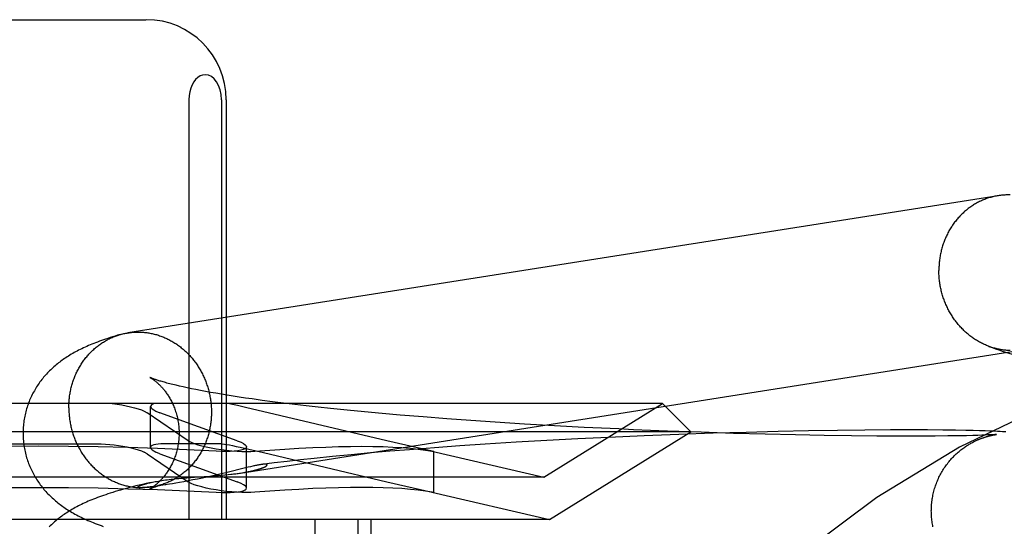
# Model space of a CAD drawing. Header units: inches. Extents: x 0 to 293, y 0 to 190.
# Tile 39 of 104: x 84.295 to 84.541, y 100.204 to 100.331. Entities that reach past the tile are written whole.
import ezdxf

# ---------------------------------------------------------------- set-up
doc = ezdxf.new("R2010")
doc.units = ezdxf.units.IN
doc.header["$LTSCALE"] = 16.12069
doc.header["$MEASUREMENT"] = 0
doc.linetypes.add('HIDDEN', pattern=[0.2, 0.1, -0.1])
doc.layers.add('DEFAULT_2', color=8, linetype='HIDDEN')

msp = doc.modelspace()

# ---------------------------------------------------------------- linework, layer by layer
at = {"layer": 'DEFAULT_2', "color": 8, "linetype": 'HIDDEN'}
for p, q in [((84.27273, 100.33101), (84.32629, 100.33101)), ((84.33708, 100.31101), (84.33708, 100.20601)), ((84.34518, 100.31101), (84.34518, 100.20601)), ((84.34639, 100.31101), (84.34639, 100.20601)), ((84.33565, 100.23918), (84.33472, 100.23939)), ((84.33665, 100.23896), (84.33565, 100.23918)), ((84.3377, 100.23874), (84.33665, 100.23896)), ((84.33881, 100.23852), (84.3377, 100.23874)), ((84.33998, 100.23829), (84.33881, 100.23852)), ((84.3412, 100.23806), (84.33998, 100.23829)), ((84.34247, 100.23783), (84.3412, 100.23806)), ((84.3438, 100.23759), (84.34247, 100.23783)), ((84.34518, 100.23736), (84.3438, 100.23759)), ((84.34661, 100.23712), (84.34518, 100.23736)), ((84.3481, 100.23689), (84.34661, 100.23712)), ((84.34963, 100.23665), (84.3481, 100.23689)), ((84.35121, 100.23642), (84.34963, 100.23665)), ((84.35283, 100.23618), (84.35121, 100.23642)), ((84.35536, 100.23583), (84.35283, 100.23618)), ((84.35798, 100.23548), (84.35536, 100.23583)), ((84.3607, 100.23513), (84.35798, 100.23548)), ((84.45544, 100.23501), (84.14358, 100.23501)), ((84.32587, 100.23315), (84.3266, 100.23275)), ((84.33688, 100.22575), (84.3266, 100.23275)), ((84.32748, 100.22403), (84.32748, 100.23431)), ((84.32882, 100.23315), (84.32982, 100.23275)), ((84.34913, 100.22575), (84.32982, 100.23275)), ((84.35123, 100.23407), (84.34924, 100.23452)), ((84.38649, 100.22575), (84.35123, 100.23407)), ((84.3635, 100.23479), (84.3607, 100.23513)), ((84.3664, 100.23445), (84.3635, 100.23479)), ((84.36937, 100.23412), (84.3664, 100.23445)), ((84.37243, 100.23379), (84.36937, 100.23412)), ((84.37661, 100.23336), (84.37243, 100.23379)), ((84.38092, 100.23294), (84.37661, 100.23336)), ((84.38534, 100.23254), (84.38092, 100.23294)), ((84.42576, 100.21661), (84.45544, 100.23501)), ((84.45544, 100.23501), (84.46251, 100.22794)), ((84.38986, 100.23214), (84.38534, 100.23254)), ((84.39563, 100.23167), (84.38986, 100.23214)), ((84.40153, 100.23121), (84.39563, 100.23167)), ((84.40752, 100.23078), (84.40153, 100.23121)), ((84.4136, 100.23037), (84.40752, 100.23078)), ((84.42097, 100.22991), (84.4136, 100.23037)), ((84.46251, 100.22794), (84.13651, 100.22794)), ((84.42839, 100.22948), (84.42097, 100.22991)), ((84.42715, 100.20601), (84.46251, 100.22794)), ((84.43583, 100.22908), (84.42839, 100.22948)), ((84.44448, 100.22867), (84.43583, 100.22908)), ((84.44817, 100.2285), (84.44448, 100.22867)), ((84.45669, 100.22815), (84.44817, 100.2285)), ((84.46505, 100.22785), (84.45669, 100.22815)), ((84.4732, 100.22758), (84.46505, 100.22785)), ((84.47631, 100.22783), (84.46804, 100.22759)), ((84.48429, 100.22803), (84.47631, 100.22783)), ((84.49193, 100.22819), (84.48429, 100.22803)), ((84.49918, 100.22831), (84.49193, 100.22819)), ((84.506, 100.22839), (84.49918, 100.22831)), ((84.51237, 100.22843), (84.506, 100.22839)), ((84.51746, 100.22844), (84.51237, 100.22843)), ((84.52167, 100.22843), (84.51746, 100.22844)), ((84.52551, 100.2284), (84.52167, 100.22843)), ((84.52862, 100.22836), (84.52551, 100.2284)), ((84.53119, 100.22832), (84.52862, 100.22836)), ((84.53304, 100.22828), (84.53119, 100.22832)), ((84.53466, 100.22824), (84.53304, 100.22828)), ((84.53609, 100.22819), (84.53466, 100.22824)), ((84.53715, 100.22816), (84.53609, 100.22819)), ((84.53812, 100.22812), (84.53715, 100.22816)), ((84.53849, 100.2281), (84.53812, 100.22812)), ((84.53917, 100.22807), (84.53849, 100.2281)), ((84.53981, 100.22803), (84.53917, 100.22807)), ((84.5404, 100.228), (84.53981, 100.22803)), ((84.54081, 100.22797), (84.5404, 100.228)), ((84.5412, 100.22795), (84.54081, 100.22797)), ((84.33688, 100.22575), (84.33762, 100.22534)), ((84.34913, 100.22575), (84.35013, 100.22534)), ((84.39784, 100.22316), (84.38649, 100.22575)), ((84.41883, 100.22535), (84.41113, 100.22486)), ((84.42655, 100.22579), (84.41883, 100.22535)), ((84.43427, 100.2262), (84.42655, 100.22579)), ((84.44194, 100.22657), (84.43427, 100.2262)), ((84.45081, 100.22696), (84.44194, 100.22657)), ((84.45953, 100.22729), (84.45081, 100.22696)), ((84.46804, 100.22759), (84.45953, 100.22729)), ((84.48108, 100.22737), (84.4732, 100.22758)), ((84.48865, 100.22719), (84.48108, 100.22737)), ((84.49586, 100.22706), (84.48865, 100.22719)), ((84.50266, 100.22696), (84.49586, 100.22706)), ((84.509, 100.2269), (84.50266, 100.22696)), ((84.51485, 100.22687), (84.509, 100.2269)), ((84.51943, 100.22687), (84.51485, 100.22687)), ((84.5236, 100.22689), (84.51943, 100.22687)), ((84.52673, 100.22692), (84.5236, 100.22689)), ((84.52953, 100.22697), (84.52673, 100.22692)), ((84.53143, 100.227), (84.52953, 100.22697)), ((84.53296, 100.22704), (84.53143, 100.227)), ((84.5342, 100.22708), (84.53296, 100.22704)), ((84.53523, 100.22711), (84.5342, 100.22708)), ((84.53607, 100.22714), (84.53523, 100.22711)), ((84.53677, 100.22717), (84.53607, 100.22714)), ((84.53735, 100.2272), (84.53677, 100.22717)), ((84.53771, 100.22722), (84.53735, 100.2272)), ((84.53801, 100.22724), (84.53771, 100.22722)), ((84.53827, 100.22725), (84.53801, 100.22724)), ((84.53849, 100.22727), (84.53827, 100.22725)), ((84.53828, 100.22721), (84.5384, 100.22723)), ((84.5384, 100.22723), (84.53852, 100.22725)), ((84.53866, 100.22728), (84.53849, 100.22727)), ((84.53852, 100.22725), (84.53862, 100.22726)), ((84.53862, 100.22726), (84.53871, 100.22727)), ((84.53879, 100.22729), (84.53866, 100.22728)), ((84.53871, 100.22727), (84.53878, 100.22728)), ((84.53885, 100.2273), (84.53879, 100.22729)), ((84.5389, 100.2273), (84.53888, 100.2273)), ((84.53889, 100.2273), (84.53891, 100.2273)), ((84.53892, 100.2273), (84.53893, 100.2273)), ((84.53893, 100.2273), (84.53892, 100.2273)), ((84.53894, 100.2273), (84.53894, 100.22731)), ((84.53894, 100.22731), (84.53894, 100.2273)), ((84.28493, 100.22495), (84.3141, 100.22495)), ((84.3266, 100.22247), (84.32587, 100.22288)), ((84.32982, 100.22247), (84.32882, 100.22288)), ((84.34538, 100.22495), (84.3308, 100.22495)), ((84.34538, 100.22495), (84.34651, 100.22481)), ((84.34984, 100.22411), (84.35205, 100.22361)), ((84.35147, 100.21392), (84.35147, 100.2242)), ((84.35205, 100.22361), (84.35568, 100.22277)), ((84.38729, 100.22309), (84.38243, 100.22267)), ((84.39221, 100.2235), (84.38729, 100.22309)), ((84.39845, 100.22398), (84.39221, 100.2235)), ((84.39781, 100.22316), (84.42576, 100.21661)), ((84.39783, 100.22312), (84.39823, 100.22305)), ((84.39823, 100.22305), (84.39784, 100.22316)), ((84.39823, 100.21279), (84.39823, 100.22306)), ((84.40476, 100.22443), (84.39845, 100.22398)), ((84.41113, 100.22486), (84.40476, 100.22443)), ((84.3266, 100.22247), (84.33688, 100.21548)), ((84.32982, 100.22247), (84.34913, 100.21548)), ((84.35568, 100.22277), (84.38649, 100.21548)), ((84.36161, 100.22057), (84.35833, 100.22018)), ((84.36495, 100.22094), (84.36161, 100.22057)), ((84.36834, 100.22131), (84.36495, 100.22094)), ((84.37295, 100.22178), (84.36834, 100.22131)), ((84.37765, 100.22223), (84.37295, 100.22178)), ((84.38243, 100.22267), (84.37765, 100.22223)), ((84.35121, 100.21896), (84.34632, 100.21775)), ((84.35185, 100.21911), (84.35121, 100.21896)), ((84.35245, 100.21925), (84.35185, 100.21911)), ((84.35833, 100.22018), (84.35529, 100.21981)), ((84.42576, 100.21661), (84.17326, 100.21661)), ((84.33453, 100.21631), (84.33552, 100.2164)), ((84.33552, 100.2164), (84.33652, 100.21648)), ((84.33689, 100.21569), (84.33578, 100.21548)), ((84.33652, 100.21648), (84.33751, 100.21656)), ((84.33806, 100.21592), (84.33689, 100.21569)), ((84.33751, 100.21656), (84.33948, 100.2167)), ((84.33924, 100.21616), (84.33806, 100.21592)), ((84.34042, 100.2164), (84.33924, 100.21616)), ((84.33948, 100.2167), (84.34231, 100.21689)), ((84.34157, 100.21665), (84.34042, 100.2164)), ((84.34269, 100.2169), (84.34157, 100.21665)), ((84.34231, 100.21689), (84.34363, 100.21699)), ((84.34378, 100.21715), (84.34269, 100.2169)), ((84.34363, 100.21699), (84.34448, 100.21705)), ((84.34483, 100.21739), (84.34378, 100.21715)), ((84.34448, 100.21705), (84.3453, 100.21712)), ((84.34632, 100.21775), (84.34483, 100.21739)), ((84.3453, 100.21712), (84.34608, 100.2172)), ((84.34608, 100.2172), (84.34683, 100.21727)), ((84.34683, 100.21727), (84.34753, 100.21735)), ((84.35029, 100.21771), (84.35069, 100.21778)), ((84.32488, 100.21399), (84.32487, 100.21399)), ((84.32494, 100.21399), (84.32492, 100.21399)), ((84.32498, 100.21399), (84.32496, 100.21399)), ((84.32502, 100.21399), (84.325, 100.21399)), ((84.32507, 100.21399), (84.32505, 100.21399)), ((84.32512, 100.21399), (84.32509, 100.21399)), ((84.32517, 100.21399), (84.32514, 100.21399)), ((84.32535, 100.214), (84.32528, 100.214)), ((84.32542, 100.214), (84.32535, 100.214)), ((84.3255, 100.21401), (84.32542, 100.214)), ((84.32559, 100.21401), (84.3255, 100.21401)), ((84.32568, 100.21402), (84.32559, 100.21401)), ((84.32579, 100.21402), (84.32568, 100.21402)), ((84.3259, 100.21403), (84.32579, 100.21402)), ((84.32602, 100.21404), (84.3259, 100.21403)), ((84.32616, 100.21405), (84.32602, 100.21404)), ((84.3263, 100.21406), (84.32616, 100.21405)), ((84.32646, 100.21408), (84.3263, 100.21406)), ((84.32766, 100.21531), (84.32636, 100.21502)), ((84.32663, 100.21409), (84.32646, 100.21408)), ((84.32681, 100.21411), (84.32663, 100.21409)), ((84.32701, 100.21413), (84.32681, 100.21411)), ((84.32734, 100.21417), (84.32701, 100.21413)), ((84.3277, 100.21421), (84.32734, 100.21417)), ((84.3281, 100.21426), (84.3277, 100.21421)), ((84.32856, 100.21432), (84.3281, 100.21426)), ((84.32909, 100.21439), (84.32856, 100.21432)), ((84.32971, 100.21448), (84.32909, 100.21439)), ((84.33044, 100.21459), (84.32971, 100.21448)), ((84.33127, 100.21472), (84.33044, 100.21459)), ((84.33298, 100.21499), (84.33224, 100.21487)), ((84.33381, 100.21513), (84.33298, 100.21499)), ((84.33474, 100.21529), (84.33381, 100.21513)), ((84.33578, 100.21548), (84.33474, 100.21529)), ((84.33762, 100.21507), (84.33688, 100.21548)), ((84.35013, 100.21507), (84.34913, 100.21548)), ((84.38649, 100.21548), (84.39784, 100.21289)), ((84.39781, 100.21289), (84.42715, 100.20601)), ((84.39823, 100.21278), (84.39783, 100.21285)), ((84.39784, 100.21289), (84.39823, 100.21278)), ((84.42715, 100.20601), (84.17188, 100.20601)), ((84.3685, 100.20601), (84.3685, 100.04976)), ((84.37931, 100.20601), (84.37931, 100.04976)), ((84.38251, 100.20601), (84.38251, 100.04976))]:
    msp.add_line(p, q, dxfattribs=at)
for points in [[(84.34113, 100.31726), (84.34047, 100.31717), (84.33985, 100.31694), (84.33927, 100.31657), (84.33874, 100.31607), (84.33827, 100.31545), (84.33787, 100.31473), (84.33753, 100.3139), (84.33729, 100.31299), (84.33714, 100.31203), (84.33708, 100.31101)], [(84.34518, 100.31101), (84.34509, 100.31229), (84.34486, 100.31347), (84.34447, 100.31455), (84.34397, 100.31549), (84.34337, 100.31623), (84.34268, 100.31678), (84.34194, 100.31712), (84.34113, 100.31726)], [(84.54232, 100.28718), (84.54204, 100.28719), (84.54177, 100.28719), (84.54149, 100.28719), (84.54122, 100.28718), (84.54095, 100.28717), (84.54067, 100.28715), (84.5404, 100.28713), (84.54013, 100.2871), (84.53986, 100.28707), (84.53958, 100.28704), (84.53931, 100.287), (84.32183, 100.25271)], [(84.53928, 100.28699), (84.53904, 100.28695), (84.53877, 100.2869), (84.53851, 100.28685), (84.53824, 100.28679), (84.53797, 100.28673), (84.53771, 100.28666), (84.53744, 100.28659), (84.53718, 100.28651), (84.53692, 100.28643), (84.53665, 100.28635), (84.53639, 100.28626), (84.53614, 100.28617), (84.53588, 100.28607), (84.53562, 100.28596), (84.53537, 100.28586), (84.53512, 100.28575), (84.53487, 100.28563), (84.53462, 100.28551), (84.53437, 100.28539), (84.53413, 100.28526), (84.53389, 100.28513), (84.53365, 100.28499), (84.53341, 100.28485), (84.53317, 100.28471), (84.53294, 100.28456), (84.5327, 100.28441), (84.53247, 100.28425), (84.53225, 100.28409), (84.53202, 100.28393), (84.5318, 100.28376), (84.53158, 100.28359), (84.53136, 100.28341), (84.53114, 100.28323), (84.53093, 100.28305), (84.53072, 100.28286), (84.53052, 100.28267), (84.53031, 100.28248), (84.53011, 100.28228), (84.52991, 100.28208), (84.52972, 100.28187), (84.52952, 100.28167), (84.52933, 100.28146), (84.52915, 100.28124), (84.52896, 100.28103), (84.52878, 100.2808), (84.52861, 100.28058), (84.52843, 100.28035), (84.52826, 100.28013), (84.5281, 100.27989), (84.52793, 100.27966), (84.52777, 100.27942), (84.52761, 100.27918), (84.52746, 100.27893), (84.52731, 100.27869), (84.52716, 100.27844), (84.52702, 100.27819), (84.52688, 100.27793), (84.52675, 100.27768), (84.52662, 100.27742), (84.52649, 100.27716), (84.52636, 100.27689), (84.52624, 100.27663), (84.52613, 100.27636), (84.52601, 100.27609), (84.52591, 100.27582), (84.5258, 100.27555), (84.5257, 100.27527), (84.5256, 100.27499), (84.52551, 100.27472), (84.52542, 100.27444), (84.52533, 100.27415), (84.52525, 100.27387), (84.52518, 100.27358), (84.5251, 100.2733), (84.52503, 100.27301), (84.52497, 100.27272), (84.52491, 100.27243), (84.52485, 100.27214), (84.5248, 100.27185), (84.52475, 100.27155), (84.52471, 100.27126), (84.52467, 100.27096), (84.52463, 100.27067), (84.5246, 100.27037), (84.52457, 100.27007), (84.52455, 100.26978), (84.52453, 100.26948), (84.52451, 100.26918), (84.5245, 100.26888), (84.5245, 100.26858), (84.5245, 100.26828)], [(84.537, 100.24933), (84.53692, 100.24936), (84.53665, 100.24946), (84.53639, 100.24957), (84.53614, 100.24968), (84.53588, 100.24979), (84.53562, 100.24991), (84.53537, 100.25003), (84.53512, 100.25016), (84.53487, 100.25029), (84.53462, 100.25042), (84.53437, 100.25056), (84.53413, 100.25071), (84.53389, 100.25085), (84.53365, 100.251), (84.53341, 100.25116), (84.53317, 100.25132), (84.53294, 100.25148), (84.5327, 100.25165), (84.53247, 100.25182), (84.53225, 100.25199), (84.53202, 100.25217), (84.5318, 100.25235), (84.53158, 100.25254), (84.53136, 100.25273), (84.53114, 100.25292), (84.53093, 100.25312), (84.53072, 100.25332), (84.53052, 100.25352), (84.53031, 100.25373), (84.53011, 100.25394), (84.52991, 100.25415), (84.52972, 100.25437), (84.52952, 100.25458), (84.52933, 100.25481), (84.52915, 100.25503), (84.52896, 100.25526), (84.52878, 100.25549), (84.52861, 100.25573), (84.52843, 100.25596), (84.52826, 100.25621), (84.5281, 100.25645), (84.52793, 100.25669), (84.52777, 100.25694), (84.52761, 100.25719), (84.52746, 100.25745), (84.52731, 100.2577), (84.52716, 100.25796), (84.52702, 100.25822), (84.52688, 100.25848), (84.52675, 100.25875), (84.52662, 100.25901), (84.52649, 100.25928), (84.52636, 100.25955), (84.52624, 100.25983), (84.52613, 100.2601), (84.52601, 100.26038), (84.52591, 100.26066), (84.5258, 100.26094), (84.5257, 100.26122), (84.5256, 100.2615), (84.52551, 100.26179), (84.52542, 100.26207), (84.52533, 100.26236), (84.52525, 100.26265), (84.52518, 100.26294), (84.5251, 100.26323), (84.52503, 100.26352), (84.52497, 100.26381), (84.52491, 100.26411), (84.52485, 100.2644), (84.5248, 100.2647), (84.52475, 100.26499), (84.52471, 100.26529), (84.52467, 100.26559), (84.52463, 100.26589), (84.5246, 100.26619), (84.52457, 100.26649), (84.52455, 100.26678), (84.52453, 100.26708), (84.52451, 100.26738), (84.5245, 100.26768), (84.5245, 100.26798), (84.5245, 100.26828)], [(84.31989, 100.25228), (84.31999, 100.25231), (84.32025, 100.25238), (84.32052, 100.25245), (84.32079, 100.25251), (84.32105, 100.25257), (84.32132, 100.25262), (84.32159, 100.25267), (84.32183, 100.25271)], [(84.32186, 100.25271), (84.32213, 100.25275), (84.3224, 100.25279), (84.32268, 100.25282), (84.32295, 100.25285), (84.32322, 100.25287), (84.32349, 100.25288), (84.32377, 100.2529), (84.32404, 100.2529), (84.32432, 100.25291), (84.32459, 100.2529), (84.32487, 100.2529)], [(84.32487, 100.2529), (84.32514, 100.25289), (84.32541, 100.25287), (84.32569, 100.25285), (84.32596, 100.25283), (84.32624, 100.2528), (84.32651, 100.25276), (84.32678, 100.25273), (84.32706, 100.25268), (84.32733, 100.25264), (84.3276, 100.25258), (84.32787, 100.25253), (84.32814, 100.25247), (84.32841, 100.2524), (84.32868, 100.25233), (84.32895, 100.25226), (84.32921, 100.25218), (84.32948, 100.25209), (84.32974, 100.252), (84.33001, 100.25191), (84.33027, 100.25182), (84.33053, 100.25171), (84.33079, 100.25161), (84.33105, 100.2515), (84.3313, 100.25138), (84.33156, 100.25127), (84.33181, 100.25114), (84.33206, 100.25102), (84.33232, 100.25089), (84.33256, 100.25075), (84.33281, 100.25061), (84.33305, 100.25047), (84.3333, 100.25032), (84.33354, 100.25017), (84.33378, 100.25002), (84.33401, 100.24986), (84.33425, 100.24969), (84.33448, 100.24953), (84.33471, 100.24936), (84.33494, 100.24918), (84.33516, 100.249), (84.33539, 100.24882), (84.33561, 100.24864), (84.33582, 100.24845), (84.33604, 100.24825), (84.33625, 100.24806), (84.33646, 100.24786), (84.33667, 100.24766), (84.33687, 100.24745), (84.33707, 100.24724), (84.33727, 100.24703), (84.33747, 100.24681), (84.33766, 100.24659), (84.33785, 100.24637), (84.33804, 100.24614), (84.33822, 100.24591), (84.3384, 100.24568), (84.33858, 100.24545), (84.33875, 100.24521), (84.33892, 100.24497), (84.33909, 100.24473), (84.33925, 100.24448), (84.33941, 100.24423), (84.33957, 100.24398), (84.33972, 100.24373), (84.33987, 100.24347), (84.34002, 100.24322), (84.34016, 100.24296), (84.3403, 100.24269), (84.34044, 100.24243), (84.34057, 100.24216), (84.3407, 100.24189), (84.34082, 100.24162), (84.34094, 100.24135), (84.34106, 100.24107), (84.34117, 100.2408), (84.34128, 100.24052), (84.34138, 100.24024), (84.34149, 100.23996), (84.34158, 100.23967), (84.34168, 100.23939), (84.34176, 100.2391), (84.34185, 100.23882), (84.34193, 100.23853), (84.34201, 100.23824), (84.34208, 100.23795), (84.34215, 100.23765), (84.34222, 100.23736), (84.34228, 100.23707), (84.34233, 100.23677), (84.34239, 100.23648), (84.34243, 100.23618), (84.34248, 100.23588), (84.34252, 100.23559), (84.34255, 100.23529), (84.34259, 100.23499), (84.34261, 100.23469), (84.34264, 100.23439), (84.34265, 100.23409), (84.34267, 100.23379), (84.34268, 100.23349), (84.34269, 100.23319), (84.34269, 100.23289)], [(84.31989, 100.25228), (84.31924, 100.25209), (84.31859, 100.2519), (84.31797, 100.25171), (84.31737, 100.25152), (84.3168, 100.25133), (84.31625, 100.25115), (84.31571, 100.25097), (84.3152, 100.25078), (84.3147, 100.2506), (84.31421, 100.25042), (84.31373, 100.25024), (84.31327, 100.25006), (84.31282, 100.24988), (84.31238, 100.24969), (84.31194, 100.24951), (84.31152, 100.24932), (84.3111, 100.24913), (84.31069, 100.24894), (84.31029, 100.24875), (84.30989, 100.24856), (84.3095, 100.24836), (84.30912, 100.24816), (84.30874, 100.24796), (84.30837, 100.24776), (84.30801, 100.24755), (84.30765, 100.24734), (84.30731, 100.24714), (84.30696, 100.24692), (84.30663, 100.24671), (84.3063, 100.2465), (84.30598, 100.24628), (84.30567, 100.24607), (84.30536, 100.24585), (84.30506, 100.24563), (84.30477, 100.24541), (84.30448, 100.24518), (84.30419, 100.24495), (84.3039, 100.24472), (84.30362, 100.24448), (84.30334, 100.24424), (84.30306, 100.24399), (84.30279, 100.24374), (84.30252, 100.24348), (84.30225, 100.24322), (84.30199, 100.24296), (84.30174, 100.24269), (84.30148, 100.24242), (84.30124, 100.24215), (84.30099, 100.24187), (84.30075, 100.24159), (84.30052, 100.24131), (84.30029, 100.24102), (84.30007, 100.24073), (84.29984, 100.24043), (84.29963, 100.24013), (84.29942, 100.23983), (84.29921, 100.23952), (84.29901, 100.23921), (84.29881, 100.2389), (84.29862, 100.23858), (84.29843, 100.23825), (84.29825, 100.23792), (84.29807, 100.23759), (84.2979, 100.23726), (84.29773, 100.23692), (84.29757, 100.23658), (84.29741, 100.23623), (84.29726, 100.23588), (84.29712, 100.23553), (84.29698, 100.23517), (84.29685, 100.23481), (84.29672, 100.23445), (84.29661, 100.23409), (84.29649, 100.23372), (84.29639, 100.23335), (84.29629, 100.23298), (84.29619, 100.2326), (84.29611, 100.23223), (84.29603, 100.23185), (84.29595, 100.23147), (84.29589, 100.23109), (84.29583, 100.2307), (84.29577, 100.23032), (84.29573, 100.22993), (84.29569, 100.22955), (84.29566, 100.22916), (84.29563, 100.22877), (84.29562, 100.22839), (84.29561, 100.228), (84.2956, 100.22764)], [(84.30704, 100.234), (84.30705, 100.2343), (84.30705, 100.2346), (84.30706, 100.2349), (84.30708, 100.2352), (84.3071, 100.23549), (84.30712, 100.23579), (84.30715, 100.23609), (84.30718, 100.23639), (84.30721, 100.23668), (84.30725, 100.23698), (84.3073, 100.23727), (84.30735, 100.23756), (84.3074, 100.23786), (84.30746, 100.23815), (84.30752, 100.23844), (84.30758, 100.23873), (84.30765, 100.23902), (84.30772, 100.2393), (84.3078, 100.23959), (84.30788, 100.23987), (84.30797, 100.24015), (84.30806, 100.24043), (84.30815, 100.24071), (84.30825, 100.24099), (84.30835, 100.24126), (84.30845, 100.24154), (84.30856, 100.24181), (84.30867, 100.24208), (84.30879, 100.24235), (84.30891, 100.24261), (84.30904, 100.24288), (84.30916, 100.24314), (84.3093, 100.2434), (84.30943, 100.24365), (84.30957, 100.24391), (84.30971, 100.24416), (84.30986, 100.24441), (84.31001, 100.24465), (84.31016, 100.2449), (84.31032, 100.24514), (84.31048, 100.24538), (84.31064, 100.24561), (84.31081, 100.24584), (84.31098, 100.24607), (84.31115, 100.2463), (84.31133, 100.24652), (84.31151, 100.24674), (84.31169, 100.24696), (84.31188, 100.24717), (84.31207, 100.24739), (84.31226, 100.24759), (84.31246, 100.2478), (84.31266, 100.248), (84.31286, 100.24819), (84.31306, 100.24839), (84.31327, 100.24858), (84.31348, 100.24877), (84.31369, 100.24895), (84.31391, 100.24913), (84.31413, 100.2493), (84.31435, 100.24948), (84.31457, 100.24964), (84.31479, 100.24981), (84.31502, 100.24997), (84.31525, 100.25012), (84.31548, 100.25028), (84.31572, 100.25042), (84.31595, 100.25057), (84.31619, 100.25071), (84.31643, 100.25085), (84.31668, 100.25098), (84.31692, 100.25111), (84.31717, 100.25123), (84.31742, 100.25135), (84.31767, 100.25146), (84.31792, 100.25158), (84.31817, 100.25168), (84.31843, 100.25178), (84.31868, 100.25188), (84.31894, 100.25198), (84.3192, 100.25207), (84.31946, 100.25215), (84.31972, 100.25223)], [(84.34753, 100.21735), (84.34787, 100.21739), (84.3482, 100.21742), (84.34851, 100.21746), (84.34882, 100.2175), (84.34912, 100.21754), (84.3494, 100.21758), (84.34968, 100.21762), (84.34995, 100.21766), (84.54535, 100.24847)], [(84.537, 100.24933), (84.53783, 100.24902), (84.53868, 100.24872), (84.53951, 100.24843), (84.54034, 100.24815), (84.54116, 100.24788), (84.54197, 100.24762), (84.54278, 100.24737), (84.54359, 100.24712), (84.54439, 100.24687), (84.54519, 100.24664), (84.54678, 100.24617)], [(84.54232, 100.24828), (84.54204, 100.24829), (84.54177, 100.2483), (84.54149, 100.24832), (84.54122, 100.24835), (84.54095, 100.24838), (84.54067, 100.24841), (84.5404, 100.24845), (84.54013, 100.24849), (84.53986, 100.24854), (84.53958, 100.24859), (84.53931, 100.24865), (84.53904, 100.24871), (84.53877, 100.24877), (84.53851, 100.24885), (84.53824, 100.24892), (84.53797, 100.249), (84.53771, 100.24908), (84.53744, 100.24917), (84.53718, 100.24926)], [(84.32729, 100.24157), (84.32729, 100.24157), (84.32729, 100.24157), (84.32731, 100.24156), (84.32733, 100.24155), (84.32735, 100.24153), (84.32739, 100.24152), (84.32743, 100.24149), (84.32747, 100.24147), (84.32752, 100.24144), (84.32758, 100.24141), (84.32764, 100.24137), (84.3277, 100.24133), (84.32777, 100.24128), (84.32785, 100.24123), (84.32792, 100.24118), (84.32801, 100.24113), (84.32809, 100.24107), (84.32818, 100.241), (84.32828, 100.24093), (84.32837, 100.24086), (84.32847, 100.24079), (84.32858, 100.24071), (84.32868, 100.24062), (84.32879, 100.24053), (84.3289, 100.24044), (84.32902, 100.24034), (84.32914, 100.24024), (84.32926, 100.24013), (84.32938, 100.24002), (84.3295, 100.23991), (84.32963, 100.23978), (84.32976, 100.23966), (84.32989, 100.23953), (84.33002, 100.23939), (84.33015, 100.23925), (84.33029, 100.2391), (84.33043, 100.23895), (84.33056, 100.23879), (84.3307, 100.23862), (84.33084, 100.23845), (84.33099, 100.23827), (84.33113, 100.23809), (84.33127, 100.2379), (84.33141, 100.2377), (84.33156, 100.2375), (84.3317, 100.23729), (84.33184, 100.23707), (84.33198, 100.23685), (84.33213, 100.23662), (84.33227, 100.23638), (84.3324, 100.23614), (84.33254, 100.23589), (84.33268, 100.23563), (84.33281, 100.23537), (84.33294, 100.2351), (84.33307, 100.23483), (84.33319, 100.23454), (84.33331, 100.23425), (84.33343, 100.23396), (84.33354, 100.23366), (84.33365, 100.23336), (84.33375, 100.23304), (84.33385, 100.23273), (84.33395, 100.23241), (84.33403, 100.23208), (84.33412, 100.23176), (84.33419, 100.23142), (84.33426, 100.23109), (84.33433, 100.23075), (84.33438, 100.23041), (84.33444, 100.23006), (84.33448, 100.22972), (84.33452, 100.22937), (84.33455, 100.22902), (84.33457, 100.22867), (84.33459, 100.22832), (84.3346, 100.22796), (84.3346, 100.22764)], [(84.33472, 100.23939), (84.33384, 100.23959), (84.33342, 100.23969), (84.33302, 100.23979), (84.33264, 100.23989), (84.33226, 100.23999), (84.33191, 100.24008), (84.33156, 100.24017), (84.33123, 100.24026), (84.33092, 100.24035), (84.33062, 100.24043), (84.33034, 100.24051), (84.33007, 100.24059), (84.32981, 100.24067), (84.32957, 100.24075), (84.32934, 100.24082), (84.32912, 100.24089), (84.32892, 100.24095), (84.32874, 100.24101), (84.32856, 100.24107), (84.3284, 100.24113), (84.32825, 100.24119), (84.32811, 100.24124), (84.32798, 100.24128), (84.32787, 100.24133), (84.32777, 100.24137), (84.32768, 100.2414), (84.32759, 100.24144), (84.32752, 100.24146), (84.32746, 100.24149), (84.32741, 100.24151), (84.32737, 100.24153), (84.32733, 100.24155), (84.32731, 100.24156), (84.3273, 100.24156)], [(84.30704, 100.234), (84.30705, 100.2337), (84.30705, 100.2334), (84.30706, 100.2331), (84.30708, 100.2328), (84.3071, 100.2325), (84.30712, 100.2322), (84.30715, 100.2319), (84.30718, 100.23161), (84.30721, 100.23131), (84.30725, 100.23101), (84.3073, 100.23071), (84.30735, 100.23042), (84.3074, 100.23012), (84.30746, 100.22983), (84.30752, 100.22953), (84.30758, 100.22924), (84.30765, 100.22895), (84.30772, 100.22866), (84.3078, 100.22837), (84.30788, 100.22808), (84.30797, 100.22779), (84.30806, 100.2275), (84.30815, 100.22722), (84.30825, 100.22694), (84.30835, 100.22665), (84.30845, 100.22637), (84.30856, 100.2261), (84.30867, 100.22582), (84.30879, 100.22554), (84.30891, 100.22527), (84.30904, 100.225), (84.30916, 100.22473), (84.3093, 100.22446), (84.30943, 100.2242), (84.30957, 100.22394), (84.30971, 100.22368), (84.30986, 100.22342), (84.31001, 100.22316), (84.31016, 100.22291), (84.31032, 100.22266), (84.31048, 100.22241), (84.31064, 100.22217), (84.31081, 100.22192), (84.31098, 100.22168), (84.31115, 100.22145), (84.31133, 100.22121), (84.31151, 100.22098), (84.31169, 100.22075), (84.31188, 100.22053), (84.31207, 100.2203), (84.31226, 100.22008), (84.31246, 100.21987), (84.31266, 100.21965), (84.31286, 100.21944), (84.31306, 100.21924), (84.31327, 100.21903), (84.31348, 100.21883), (84.31369, 100.21864), (84.31391, 100.21845), (84.31413, 100.21826), (84.31435, 100.21807), (84.31457, 100.21789), (84.31479, 100.21771), (84.31502, 100.21754), (84.31525, 100.21737), (84.31548, 100.2172), (84.31572, 100.21704), (84.31595, 100.21688), (84.31619, 100.21672), (84.31643, 100.21657), (84.31668, 100.21642), (84.31692, 100.21628), (84.31717, 100.21614), (84.31742, 100.21601), (84.31767, 100.21588), (84.31792, 100.21575), (84.31817, 100.21563), (84.31843, 100.21551), (84.31868, 100.21539), (84.31894, 100.21528), (84.3192, 100.21518), (84.31946, 100.21508), (84.31972, 100.21498), (84.31999, 100.21489), (84.32025, 100.2148), (84.32052, 100.21472), (84.32079, 100.21464), (84.32105, 100.21456), (84.32132, 100.21449), (84.32159, 100.21443), (84.32186, 100.21437), (84.32213, 100.21431), (84.3224, 100.21426), (84.32268, 100.21421), (84.32295, 100.21417), (84.32322, 100.21413), (84.32349, 100.21409), (84.32377, 100.21407), (84.32404, 100.21404), (84.32432, 100.21402), (84.32459, 100.214), (84.32487, 100.21399)], [(84.31792, 100.23501), (84.31912, 100.23486), (84.32028, 100.23469), (84.32141, 100.23448), (84.32248, 100.23425), (84.32347, 100.234), (84.32438, 100.23372), (84.32518, 100.23345), (84.32587, 100.23315)], [(84.32848, 100.23501), (84.32802, 100.23486), (84.3277, 100.23469), (84.32752, 100.23448), (84.32748, 100.23431)], [(84.32748, 100.23431), (84.32748, 100.23425), (84.32759, 100.234), (84.32786, 100.23372), (84.32827, 100.23345), (84.32882, 100.23315)], [(84.34269, 100.23289), (84.34269, 100.23259), (84.34268, 100.23229), (84.34267, 100.23199), (84.34265, 100.2317), (84.34264, 100.2314), (84.34261, 100.2311), (84.34259, 100.2308), (84.34255, 100.23051), (84.34252, 100.23021), (84.34248, 100.22992), (84.34243, 100.22962), (84.34239, 100.22933), (84.34233, 100.22904), (84.34228, 100.22874), (84.34222, 100.22845), (84.34215, 100.22816), (84.34208, 100.22788), (84.34201, 100.22759), (84.34193, 100.22731), (84.34185, 100.22702), (84.34176, 100.22674), (84.34168, 100.22646), (84.34158, 100.22618), (84.34149, 100.2259), (84.34138, 100.22563), (84.34128, 100.22535), (84.34117, 100.22508), (84.34106, 100.22481), (84.34094, 100.22455), (84.34082, 100.22428), (84.3407, 100.22402), (84.34057, 100.22376), (84.34044, 100.2235), (84.3403, 100.22324), (84.34016, 100.22299), (84.34002, 100.22274), (84.33987, 100.22249), (84.33972, 100.22224), (84.33957, 100.222), (84.33941, 100.22176), (84.33925, 100.22152), (84.33909, 100.22128), (84.33892, 100.22105), (84.33875, 100.22082), (84.33858, 100.22059), (84.3384, 100.22037), (84.33822, 100.22015), (84.33804, 100.21993), (84.33785, 100.21972), (84.33766, 100.21951), (84.33747, 100.2193), (84.33727, 100.2191), (84.33707, 100.2189), (84.33687, 100.2187), (84.33667, 100.2185), (84.33646, 100.21831), (84.33625, 100.21813), (84.33604, 100.21794), (84.33582, 100.21777), (84.33561, 100.21759), (84.33539, 100.21742), (84.33516, 100.21725), (84.33494, 100.21709), (84.33471, 100.21693), (84.33448, 100.21677), (84.33425, 100.21662), (84.33401, 100.21647), (84.33378, 100.21632), (84.33354, 100.21618), (84.3333, 100.21605), (84.33305, 100.21591), (84.33281, 100.21579), (84.33256, 100.21566), (84.33232, 100.21554), (84.33206, 100.21543), (84.33181, 100.21532), (84.33156, 100.21521), (84.3313, 100.21511), (84.33105, 100.21501), (84.33079, 100.21492), (84.33053, 100.21483), (84.33027, 100.21474), (84.33003, 100.21467)], [(84.34924, 100.23452), (84.34836, 100.23471), (84.34757, 100.23487), (84.34689, 100.23501)], [(84.2956, 100.22764), (84.29561, 100.22728), (84.29562, 100.22688), (84.29563, 100.22649), (84.29566, 100.2261), (84.29569, 100.22571), (84.29573, 100.22532), (84.29578, 100.22493), (84.29583, 100.22454), (84.29589, 100.22416), (84.29596, 100.22377), (84.29603, 100.22339), (84.29611, 100.22301), (84.2962, 100.22263), (84.2963, 100.22225), (84.2964, 100.22188), (84.29651, 100.2215), (84.29662, 100.22113), (84.29674, 100.22077), (84.29687, 100.2204), (84.29701, 100.22004), (84.29715, 100.21968), (84.29729, 100.21933), (84.29744, 100.21897), (84.2976, 100.21863), (84.29777, 100.21828), (84.29794, 100.21794), (84.29811, 100.2176), (84.29829, 100.21727), (84.29848, 100.21694), (84.29867, 100.21661), (84.29886, 100.21629), (84.29906, 100.21597), (84.29927, 100.21566), (84.29948, 100.21535), (84.29969, 100.21505), (84.29991, 100.21475), (84.30014, 100.21445), (84.30037, 100.21415), (84.3006, 100.21387), (84.30084, 100.21358), (84.30108, 100.2133), (84.30133, 100.21302), (84.30158, 100.21275), (84.30183, 100.21247), (84.3021, 100.21221), (84.30236, 100.21194), (84.30263, 100.21168), (84.30291, 100.21143), (84.30318, 100.21117), (84.30346, 100.21093), (84.30375, 100.21068), (84.30403, 100.21045), (84.30432, 100.21021), (84.30461, 100.20998), (84.30491, 100.20976), (84.30521, 100.20953), (84.30552, 100.20931), (84.30583, 100.20909), (84.30615, 100.20888), (84.30647, 100.20866), (84.30681, 100.20845), (84.30715, 100.20823), (84.3075, 100.20802), (84.30786, 100.20781), (84.30822, 100.2076), (84.30859, 100.20739), (84.30897, 100.20719), (84.30936, 100.20699), (84.30975, 100.20679), (84.31015, 100.20659), (84.31055, 100.20639), (84.31097, 100.2062), (84.31139, 100.20601), (84.31182, 100.20582), (84.31226, 100.20563), (84.3127, 100.20544), (84.31316, 100.20526), (84.31363, 100.20507), (84.31411, 100.20489), (84.31461, 100.2047), (84.31512, 100.20452), (84.31564, 100.20433)], [(84.3346, 100.22764), (84.3346, 100.22731), (84.33459, 100.22696), (84.33457, 100.22661), (84.33455, 100.22627), (84.33452, 100.22592), (84.33448, 100.22558), (84.33444, 100.22523), (84.33439, 100.22489), (84.33433, 100.22455), (84.33427, 100.22422), (84.3342, 100.22389), (84.33413, 100.22356), (84.33404, 100.22323), (84.33396, 100.22291), (84.33387, 100.22259), (84.33377, 100.22228), (84.33367, 100.22197), (84.33356, 100.22167), (84.33345, 100.22137), (84.33334, 100.22108), (84.33322, 100.22079), (84.3331, 100.22051), (84.33297, 100.22024), (84.33284, 100.21997), (84.33271, 100.21971), (84.33258, 100.21945), (84.33245, 100.2192), (84.33231, 100.21896), (84.33217, 100.21873), (84.33203, 100.2185), (84.33189, 100.21827), (84.33175, 100.21806), (84.33161, 100.21785), (84.33147, 100.21764), (84.33133, 100.21745), (84.33118, 100.21726), (84.33104, 100.21707), (84.3309, 100.2169), (84.33076, 100.21672), (84.33063, 100.21656), (84.33049, 100.2164), (84.33035, 100.21624), (84.33022, 100.21609), (84.33008, 100.21595), (84.32995, 100.21581), (84.32982, 100.21568), (84.32969, 100.21555), (84.32957, 100.21543), (84.32944, 100.21531), (84.32932, 100.2152), (84.3292, 100.21509), (84.32909, 100.21499), (84.32897, 100.21489), (84.32886, 100.21479), (84.32875, 100.2147), (84.32864, 100.21462), (84.32854, 100.21454), (84.32844, 100.21446), (84.32834, 100.21438), (84.32824, 100.21431), (84.32815, 100.21425), (84.32806, 100.21419), (84.32798, 100.21413), (84.3279, 100.21407), (84.32782, 100.21402), (84.32775, 100.21398), (84.32768, 100.21393), (84.32762, 100.21389), (84.32756, 100.21386), (84.32751, 100.21383), (84.32746, 100.2138), (84.32742, 100.21377), (84.32738, 100.21375), (84.32735, 100.21374), (84.32732, 100.21372), (84.3273, 100.21371), (84.3273, 100.21371)], [(84.33762, 100.22534), (84.33837, 100.22502), (84.33926, 100.22473), (84.34027, 100.22444), (84.34139, 100.22417), (84.34259, 100.22392), (84.34385, 100.2237), (84.34515, 100.22351), (84.34647, 100.22335), (84.34779, 100.22322), (84.34908, 100.22313), (84.35031, 100.22308), (84.35147, 100.22305), (84.35254, 100.22307), (84.3535, 100.22312)], [(84.35013, 100.22534), (84.35072, 100.22502), (84.35115, 100.22473), (84.35139, 100.22444), (84.35147, 100.22419)], [(84.5226, 100.20818), (84.52261, 100.20849), (84.52261, 100.20883), (84.52263, 100.20916), (84.52265, 100.2095), (84.52267, 100.20983), (84.5227, 100.21017), (84.52274, 100.2105), (84.52279, 100.21084), (84.52283, 100.21117), (84.52289, 100.2115), (84.52295, 100.21183), (84.52301, 100.21216), (84.52309, 100.21249), (84.52316, 100.21281), (84.52325, 100.21314), (84.52334, 100.21346), (84.52343, 100.21379), (84.52353, 100.21411), (84.52363, 100.21443), (84.52375, 100.21474), (84.52386, 100.21506), (84.52398, 100.21537), (84.52411, 100.21568), (84.52424, 100.21599), (84.52438, 100.2163), (84.52452, 100.2166), (84.52467, 100.2169), (84.52482, 100.2172), (84.52498, 100.21749), (84.52514, 100.21778), (84.52531, 100.21807), (84.52548, 100.21836), (84.52566, 100.21864), (84.52584, 100.21892), (84.52603, 100.2192), (84.52622, 100.21947), (84.52642, 100.21974), (84.52662, 100.22), (84.52682, 100.22026), (84.52703, 100.22052), (84.52724, 100.22077), (84.52746, 100.22102), (84.52767, 100.22127), (84.5279, 100.22151), (84.52812, 100.22174), (84.52835, 100.22197), (84.52858, 100.2222), (84.52881, 100.22242), (84.52905, 100.22263), (84.52928, 100.22284), (84.52952, 100.22304), (84.52976, 100.22324), (84.53, 100.22343), (84.53024, 100.22361), (84.53047, 100.22379), (84.53071, 100.22397), (84.53095, 100.22413), (84.53118, 100.22429), (84.53141, 100.22444), (84.53164, 100.22459), (84.53186, 100.22473), (84.53208, 100.22486), (84.53229, 100.22499), (84.5325, 100.22511), (84.53271, 100.22522), (84.53291, 100.22533), (84.53311, 100.22543), (84.5333, 100.22553), (84.53349, 100.22562), (84.53367, 100.22571), (84.53385, 100.22579), (84.53402, 100.22587), (84.53418, 100.22594), (84.53435, 100.22601), (84.5345, 100.22608), (84.53465, 100.22614), (84.5348, 100.2262), (84.53495, 100.22626), (84.53509, 100.22631), (84.53522, 100.22636), (84.53535, 100.22641), (84.53548, 100.22646), (84.53561, 100.2265), (84.53573, 100.22654), (84.53585, 100.22658), (84.53597, 100.22662), (84.53608, 100.22666), (84.53619, 100.22669), (84.5363, 100.22673), (84.53641, 100.22676), (84.53651, 100.22679), (84.53661, 100.22682), (84.53671, 100.22685), (84.53681, 100.22687), (84.53691, 100.2269), (84.537, 100.22692), (84.53709, 100.22695), (84.53718, 100.22697), (84.53727, 100.22699), (84.53736, 100.22701), (84.53745, 100.22703), (84.53753, 100.22705), (84.53762, 100.22707), (84.5377, 100.22709), (84.53778, 100.22711), (84.53786, 100.22712), (84.53793, 100.22714), (84.53801, 100.22715), (84.53808, 100.22717), (84.53815, 100.22718), (84.53822, 100.22719), (84.53828, 100.22721)], [(84.53878, 100.22728), (84.53884, 100.22729), (84.53887, 100.2273)], [(84.29951, 100.22434), (84.29206, 100.2243), (84.28462, 100.2242), (84.27719, 100.22403), (84.26981, 100.22379), (84.26246, 100.22349), (84.25518, 100.22312)], [(84.34384, 100.22312), (84.33656, 100.22349), (84.32922, 100.22379), (84.32183, 100.22403), (84.31441, 100.2242), (84.30697, 100.2243), (84.29951, 100.22434)], [(84.3141, 100.22495), (84.31515, 100.22493), (84.31623, 100.22488), (84.31732, 100.2248), (84.31841, 100.22468), (84.3195, 100.22454), (84.32058, 100.22437), (84.32161, 100.22417), (84.32261, 100.22395), (84.32354, 100.2237), (84.32441, 100.22344), (84.32519, 100.22317), (84.32587, 100.22288)], [(84.3308, 100.22495), (84.33003, 100.22493), (84.32935, 100.22488), (84.32876, 100.2248), (84.32828, 100.22468), (84.3279, 100.22454), (84.32764, 100.22437), (84.3275, 100.22417), (84.32748, 100.22404)], [(84.32748, 100.22404), (84.32749, 100.22395), (84.32761, 100.2237), (84.32787, 100.22344), (84.32827, 100.22317), (84.32882, 100.22288)], [(84.35147, 100.22419), (84.35136, 100.22392), (84.35108, 100.2237), (84.35064, 100.22351), (84.35003, 100.22335), (84.34927, 100.22322), (84.34838, 100.22313), (84.34737, 100.22308), (84.34627, 100.22305), (84.34509, 100.22307), (84.34384, 100.22312)], [(84.34651, 100.22481), (84.34717, 100.22468), (84.34796, 100.22452), (84.34885, 100.22433), (84.34984, 100.22411)], [(84.3535, 100.22312), (84.35732, 100.2234), (84.36101, 100.22364), (84.36457, 100.22385), (84.36799, 100.22403), (84.37128, 100.22416), (84.37442, 100.22426), (84.37743, 100.22432), (84.38029, 100.22434), (84.38301, 100.22432), (84.38558, 100.22426), (84.38801, 100.22416), (84.39028, 100.22403), (84.3924, 100.22385), (84.39437, 100.22364), (84.39618, 100.2234), (84.39783, 100.22312)], [(84.35069, 100.21778), (84.35092, 100.21782), (84.35114, 100.21786), (84.35136, 100.21789), (84.35156, 100.21793), (84.35176, 100.21797), (84.35194, 100.21801), (84.35212, 100.21804), (84.3523, 100.21808), (84.35247, 100.21811), (84.35263, 100.21815), (84.35278, 100.21818), (84.35293, 100.21822), (84.35307, 100.21825), (84.35321, 100.21828), (84.35334, 100.21831), (84.35346, 100.21834), (84.35358, 100.21837), (84.3537, 100.2184), (84.35381, 100.21843), (84.35391, 100.21846), (84.35401, 100.21849), (84.35411, 100.21852), (84.3542, 100.21854), (84.35429, 100.21857), (84.35438, 100.21859), (84.35446, 100.21862), (84.35454, 100.21864), (84.35462, 100.21867), (84.35469, 100.21869), (84.35477, 100.21871), (84.35483, 100.21874), (84.3549, 100.21876), (84.35496, 100.21878), (84.35503, 100.2188), (84.35509, 100.21882), (84.35514, 100.21884), (84.3552, 100.21886), (84.35525, 100.21888), (84.3553, 100.2189), (84.35536, 100.21892), (84.3554, 100.21894), (84.35545, 100.21896), (84.3555, 100.21897), (84.35554, 100.21899), (84.35559, 100.21901), (84.35563, 100.21903), (84.35567, 100.21904), (84.35571, 100.21906), (84.35575, 100.21908), (84.35579, 100.21909), (84.35582, 100.21911), (84.35586, 100.21913), (84.35589, 100.21914), (84.35593, 100.21916), (84.35596, 100.21917), (84.35599, 100.21919), (84.35602, 100.21921), (84.35605, 100.21922), (84.35609, 100.21924), (84.35611, 100.21925), (84.35614, 100.21927), (84.35617, 100.21928), (84.3562, 100.2193), (84.35622, 100.21931), (84.35625, 100.21933), (84.35628, 100.21935), (84.3563, 100.21936), (84.35632, 100.21938), (84.35635, 100.21939), (84.35637, 100.21941), (84.35639, 100.21942), (84.35641, 100.21944), (84.35643, 100.21945), (84.35645, 100.21947), (84.35647, 100.21948), (84.35649, 100.2195), (84.3565, 100.21951), (84.35652, 100.21953), (84.35653, 100.21954), (84.35655, 100.21956), (84.35656, 100.21957), (84.35657, 100.21959), (84.35658, 100.2196), (84.35659, 100.21962), (84.3566, 100.21964), (84.3566, 100.21965), (84.3566, 100.21967), (84.35661, 100.21968), (84.35661, 100.21969), (84.3566, 100.21971), (84.3566, 100.21972), (84.35659, 100.21974), (84.35658, 100.21975), (84.35657, 100.21976), (84.35655, 100.21978), (84.35653, 100.21979), (84.35651, 100.2198), (84.35648, 100.21981), (84.35645, 100.21982), (84.35642, 100.21983), (84.35638, 100.21984), (84.35633, 100.21985), (84.35628, 100.21985), (84.35623, 100.21986), (84.35617, 100.21986), (84.3561, 100.21986), (84.35603, 100.21986), (84.35595, 100.21986), (84.35587, 100.21986), (84.35577, 100.21985), (84.35567, 100.21985), (84.35556, 100.21984), (84.35544, 100.21982), (84.35532, 100.21981)], [(84.35529, 100.21981), (84.35518, 100.21979), (84.35504, 100.21977), (84.35488, 100.21975), (84.35471, 100.21972), (84.35454, 100.21969), (84.35435, 100.21966), (84.35415, 100.21962), (84.35394, 100.21958), (84.35372, 100.21953), (84.35349, 100.21949), (84.35325, 100.21943), (84.353, 100.21938), (84.35245, 100.21925)], [(84.32761, 100.2153), (84.32793, 100.21537), (84.32827, 100.21544), (84.32863, 100.21551), (84.32902, 100.21558), (84.32943, 100.21565), (84.32985, 100.21572), (84.33029, 100.21579), (84.33074, 100.21586), (84.33119, 100.21592), (84.33165, 100.21599), (84.33212, 100.21605), (84.33259, 100.2161), (84.33307, 100.21616), (84.33355, 100.21621), (84.33404, 100.21626), (84.33453, 100.21631)], [(84.25518, 100.21285), (84.26246, 100.21322), (84.26981, 100.21352), (84.27719, 100.21375), (84.28462, 100.21392), (84.29206, 100.21403), (84.29951, 100.21407)], [(84.29951, 100.21407), (84.30697, 100.21403), (84.31441, 100.21393), (84.32183, 100.21375), (84.32922, 100.21352), (84.33656, 100.21322), (84.34384, 100.21285)], [(84.32636, 100.21502), (84.3255, 100.21482), (84.32465, 100.21462), (84.32382, 100.21442), (84.323, 100.21421), (84.32221, 100.21401), (84.32144, 100.2138), (84.32069, 100.2136), (84.31998, 100.2134), (84.31929, 100.2132), (84.31864, 100.21301), (84.31801, 100.21281), (84.3174, 100.21262), (84.31682, 100.21244), (84.31626, 100.21225), (84.31572, 100.21206), (84.3152, 100.21188), (84.31469, 100.2117), (84.31419, 100.21151), (84.31371, 100.21133), (84.31325, 100.21114), (84.31279, 100.21096), (84.31234, 100.21077), (84.3119, 100.21059), (84.31147, 100.2104), (84.31105, 100.21021), (84.31064, 100.21002), (84.31023, 100.20982), (84.30983, 100.20962), (84.30944, 100.20942), (84.30905, 100.20922), (84.30867, 100.20902), (84.3083, 100.20881), (84.30793, 100.2086), (84.30757, 100.20839), (84.30722, 100.20818), (84.30688, 100.20797), (84.30654, 100.20775), (84.30621, 100.20754), (84.30589, 100.20732), (84.30558, 100.2071), (84.30527, 100.20688), (84.30497, 100.20665), (84.30467, 100.20643), (84.30437, 100.2062), (84.30408, 100.20596), (84.3038, 100.20573), (84.30351, 100.20548), (84.30323, 100.20524), (84.30295, 100.20498), (84.30268, 100.20473), (84.3024, 100.20447), (84.30214, 100.2042)], [(84.32481, 100.214), (84.3248, 100.214), (84.32478, 100.214), (84.32476, 100.214), (84.32475, 100.214), (84.32473, 100.214), (84.32471, 100.214), (84.3247, 100.214), (84.32468, 100.214), (84.32466, 100.21401), (84.32465, 100.21401), (84.32463, 100.21401), (84.32461, 100.21401), (84.3246, 100.21401), (84.32458, 100.21402), (84.32457, 100.21402), (84.32455, 100.21402), (84.32454, 100.21402), (84.32452, 100.21403), (84.3245, 100.21403), (84.32449, 100.21403), (84.32447, 100.21404), (84.32446, 100.21404), (84.32444, 100.21405), (84.32443, 100.21405), (84.32442, 100.21406), (84.3244, 100.21406), (84.32439, 100.21407), (84.32438, 100.21407), (84.32437, 100.21408), (84.32436, 100.21409), (84.32435, 100.21409), (84.32434, 100.2141), (84.32434, 100.21411), (84.32433, 100.21412), (84.32433, 100.21413), (84.32433, 100.21414), (84.32433, 100.21415), (84.32433, 100.21416), (84.32433, 100.21417), (84.32434, 100.21418), (84.32434, 100.2142), (84.32436, 100.21421), (84.32437, 100.21423), (84.32438, 100.21424), (84.3244, 100.21426), (84.32442, 100.21428), (84.32445, 100.21429), (84.32448, 100.21431), (84.32451, 100.21433), (84.32455, 100.21435), (84.32459, 100.21438), (84.32463, 100.2144), (84.32468, 100.21442), (84.32474, 100.21445), (84.3248, 100.21448), (84.32487, 100.21451), (84.32494, 100.21454), (84.32502, 100.21457), (84.32511, 100.2146), (84.32521, 100.21464), (84.32532, 100.21468), (84.32544, 100.21472), (84.32556, 100.21476), (84.3257, 100.2148), (84.32585, 100.21485), (84.32601, 100.2149), (84.32619, 100.21495), (84.32638, 100.215), (84.32658, 100.21505), (84.32681, 100.21511), (84.32705, 100.21517), (84.32732, 100.21523), (84.32761, 100.2153)], [(84.33224, 100.21487), (84.32787, 100.21418), (84.3276, 100.21414), (84.32733, 100.2141), (84.32706, 100.21407), (84.32678, 100.21405), (84.32651, 100.21403), (84.32624, 100.21401), (84.32596, 100.214), (84.32569, 100.21399), (84.32541, 100.21399), (84.32514, 100.21399), (84.32487, 100.21399)], [(84.32528, 100.214), (84.32522, 100.21399), (84.32519, 100.21399)], [(84.32729, 100.21371), (84.32728, 100.2137), (84.3273, 100.21371), (84.32731, 100.21372), (84.32734, 100.21373), (84.32737, 100.21374), (84.32741, 100.21376), (84.32747, 100.21378), (84.32753, 100.21381), (84.3276, 100.21384), (84.32768, 100.21387), (84.32777, 100.21391), (84.32787, 100.21395), (84.32798, 100.21399), (84.32811, 100.21404), (84.32824, 100.21409), (84.32839, 100.21414), (84.32855, 100.2142), (84.32873, 100.21425), (84.32891, 100.21432), (84.32911, 100.21438), (84.32932, 100.21445), (84.32954, 100.21452), (84.32978, 100.21459), (84.33003, 100.21467)], [(84.33003, 100.21467), (84.32974, 100.21459), (84.32948, 100.21451), (84.32921, 100.21445), (84.32895, 100.21438), (84.32868, 100.21433), (84.32841, 100.21427), (84.32814, 100.21422), (84.3279, 100.21418)], [(84.3535, 100.21285), (84.35254, 100.2128), (84.35147, 100.21278), (84.35031, 100.2128), (84.34907, 100.21286), (84.34778, 100.21295), (84.34647, 100.21308), (84.34514, 100.21324), (84.34384, 100.21343), (84.34258, 100.21365), (84.34138, 100.2139), (84.34027, 100.21417), (84.33926, 100.21445), (84.33837, 100.21475), (84.33762, 100.21507)], [(84.34384, 100.21285), (84.34509, 100.2128), (84.34627, 100.21278), (84.34738, 100.2128), (84.34838, 100.21286), (84.34927, 100.21295), (84.35003, 100.21308), (84.35064, 100.21324), (84.35108, 100.21343), (84.35136, 100.21365), (84.35147, 100.21392)], [(84.35147, 100.21392), (84.35139, 100.21417), (84.35114, 100.21445), (84.35072, 100.21475), (84.35013, 100.21507)], [(84.39783, 100.21285), (84.39618, 100.21313), (84.39437, 100.21337), (84.3924, 100.21358), (84.39028, 100.21376), (84.38801, 100.21389), (84.38558, 100.21399), (84.38301, 100.21405), (84.38029, 100.21407), (84.37743, 100.21405), (84.37442, 100.21399), (84.37128, 100.21389), (84.36799, 100.21376), (84.36457, 100.21358), (84.36101, 100.21337), (84.35732, 100.21313), (84.3535, 100.21285)], [(84.52302, 100.2042), (84.52295, 100.20453), (84.52289, 100.20486), (84.52283, 100.2052), (84.52279, 100.20553), (84.52274, 100.20586), (84.52271, 100.2062), (84.52267, 100.20653), (84.52265, 100.20687), (84.52263, 100.2072), (84.52261, 100.20754), (84.52261, 100.20787), (84.5226, 100.20818)]]:
    msp.add_lwpolyline(points, dxfattribs=at)
for centre, radius, start, end in [((84.32639, 100.31101), 0.02, 0, 90), ((84.64877, 100.00426), 0.25, 90, 270)]:
    msp.add_arc(centre, radius, start, end, dxfattribs=at)

doc.saveas('drawing.dxf')
